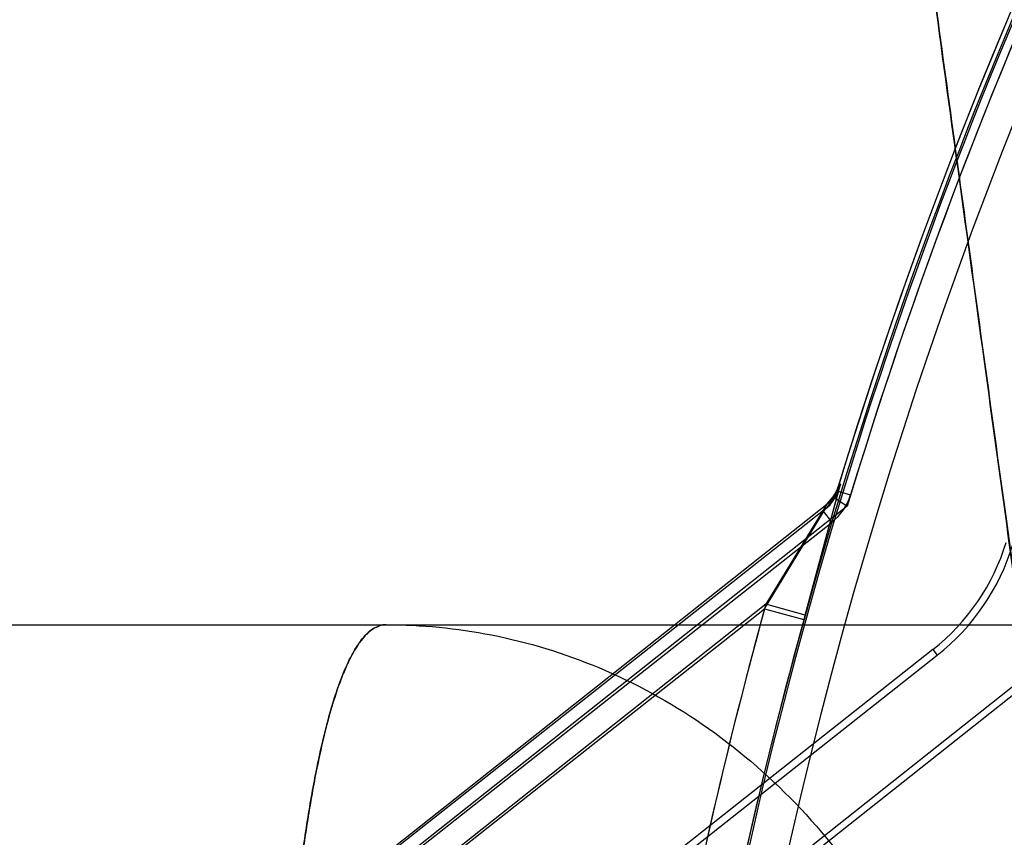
# Model space of a CAD drawing. Header units: millimetres. Extents: x 0 to 297, y 0 to 210.
# Tile 252 of 256: x 58.0526 to 58.1373, y 160.1042 to 160.1746. Entities that reach past the tile are written whole.
import ezdxf

# ---------------------------------------------------------------- set-up
doc = ezdxf.new("R2010")
doc.units = ezdxf.units.MM
doc.header["$LTSCALE"] = 16.335
doc.layers.get('0').update_dxf_attribs({"linetype": 'CONTINUOUS'})
for name, color, linetype in [('AXES_REF', 7, 'CONTINUOUS'), ('INTFCLR_1', 7, 'CONTINUOUS'), ('INTFCLR_144815', 7, 'CONTINUOUS'), ('INTFCLR_72935', 7, 'CONTINUOUS')]:
    doc.layers.add(name, color=color, linetype=linetype)

msp = doc.modelspace()

# ---------------------------------------------------------------- linework, layer by layer
at = {"color": 7, "linetype": 'Continuous'}
for centre, radius in [((57.4637306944, 154.7114647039), 6.787079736), ((57.4637306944, 154.7114647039), 6.7865), ((57.4637306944, 154.7114647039), 6.743039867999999), ((57.4637306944, 159.8200647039), 0.5985)]:
    msp.add_circle(centre, radius, dxfattribs=at)
msp.add_arc((57.4637306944, 154.7114647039), 6.72, 278.2771290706, 261.7228709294, dxfattribs=at)
at = {"layer": 'AXES_REF', "color": 9, "linetype": 'Continuous'}
msp.add_circle((57.4637306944, 154.7114647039), 6.191158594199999, dxfattribs=at)
at = {"layer": 'INTFCLR_1', "color": 9, "linetype": 'Continuous'}
for p, q in [((58.12310623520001, 160.1341387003), (58.120079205, 160.1229035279)), ((58.1229297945, 160.1339994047), (58.124110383, 160.1336392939)), ((58.1219287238, 160.1324139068), (58.0428637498, 160.0699941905)), ((58.1167079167, 160.1238329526), (58.12192872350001, 160.132413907)), ((58.1225156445, 160.1313046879), (58.1217508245, 160.13227346)), ((58.0450325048, 160.0672471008), (58.1167079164, 160.1238329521)), ((58.1167079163, 160.123832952), (58.1200792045, 160.1229035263)), ((58.1311906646, 160.1203163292), (58.1315701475, 160.1198356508))]:
    msp.add_line(p, q, dxfattribs=at)
at = {"layer": 'INTFCLR_1', "color": 6, "linetype": 'Continuous'}
for p, q in [((58.12292979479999, 160.1339994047), (58.123106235, 160.1341387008)), ((58.0525584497, 160.0760753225), (58.1225156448, 160.1313046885)), ((58.1311906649, 160.1203163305), (58.0574210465, 160.0620771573)), ((58.0580062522, 160.0617588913), (58.1315701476, 160.1198356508))]:
    msp.add_line(p, q, dxfattribs=at)
for centre, radius, start, end in [((58.5279264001, 160.0104647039), 0.423418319, 129.3396668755, 163.0369045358), ((58.5279264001, 160.0104647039), 0.4221840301, 129.3995061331, 163.0369045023), ((58.5279264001, 160.0104647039), 0.4195535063, 137.2913519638, 169.1014109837), ((58.1195820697, 160.1350205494), 0.0035, 308.2901632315, 343.0369077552), ((58.1195820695, 160.1350205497), 0.0047342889, 308.2901698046, 343.0369062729), ((58.1195820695, 160.1350205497), 0.0187342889, 308.2901664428, 343.0369006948), ((58.1195820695, 160.1350205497), 0.0193467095, 308.2901633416, 343.0369046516)]:
    msp.add_arc(centre, radius, start, end, dxfattribs=at)
at = {"layer": 'INTFCLR_1', "color": 9, "linetype": 'Continuous'}
for radius, start, end in [(0.4230504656, 136.3898582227, 175.7650415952), (0.4265594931, 164.5870752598, 175.7650421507)]:
    msp.add_arc((58.5279264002, 160.0104647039), radius, start, end, dxfattribs=at)
msp.add_open_spline([(58.12192872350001, 160.132413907), (58.12247510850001, 160.1328452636), (58.1229034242, 160.1334727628), (58.12310623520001, 160.1341387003)], degree=3, dxfattribs=at)
at = {"layer": 'INTFCLR_144815', "color": 9, "linetype": 'Continuous'}
msp.add_line((58.0517994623, 160.1224647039), (58.27427097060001, 160.1224647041), dxfattribs=at)
at = {"layer": 'INTFCLR_144815', "color": 7, "linetype": 'Continuous'}
for points, knots in [([(58.0861117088, 160.5483959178), (58.0857569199, 160.5484029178), (58.0856376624, 160.5472639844), (58.08552369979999, 160.5463002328), (58.0854944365, 160.5450415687), (58.0854946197, 160.5438481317), (58.0855200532, 160.5426017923), (58.0855631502, 160.5413239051), (58.085629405, 160.5398405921), (58.0857064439, 160.538426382), (58.085790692, 160.5370496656), (58.0858677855, 160.5358804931), (58.0859536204, 160.5346558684), (58.0860485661, 160.5333681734), (58.0861611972, 160.531911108), (58.0862950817, 160.5302555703), (58.08644634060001, 160.5284625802), (58.0866169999, 160.5265130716), (58.0868096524, 160.5243850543), (58.0870258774, 160.5220717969), (58.0872688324, 160.5195455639), (58.08754499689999, 160.5167482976), (58.0878580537, 160.5136573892), (58.08820678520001, 160.5102939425), (58.0885966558, 160.5066124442), (58.0890495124, 160.5024222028), (58.0895514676, 160.4978693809), (58.0901102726, 160.4928902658), (58.0907368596, 160.4873972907), (58.0914662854, 160.4811053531), (58.0922894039, 160.4741149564), (58.0932268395, 160.466266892), (58.094289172, 160.457494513), (58.0955180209, 160.4474802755), (58.0969142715, 160.4362425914), (58.0985089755, 160.4235568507), (58.10031847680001, 160.4093185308), (58.10231931, 160.3937335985), (58.1045097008, 160.3768264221), (58.1068518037, 160.3588946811), (58.1093638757, 160.3398015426), (58.11200818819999, 160.3198341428), (58.1147778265, 160.2990423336), (58.1176556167, 160.2775508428), (58.1206629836, 160.2551967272), (58.1238196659, 160.2318334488), (58.1271041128, 160.2076214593), (58.1304722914, 160.1828830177), (58.1339108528, 160.1577114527), (58.13744936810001, 160.1318878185), (58.1411404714, 160.1050290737), (58.1436572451, 160.0867667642), (58.1449477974, 160.0774146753)], [0, 0, 0, 0, 0.002241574, 0.0047132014, 0.0072224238, 0.0098766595, 0.0123398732, 0.0150736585, 0.0179599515, 0.0217167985, 0.0240207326, 0.0266725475, 0.029118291, 0.0317754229, 0.0348287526, 0.0383497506, 0.0422672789, 0.04619496, 0.0507115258, 0.0557645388, 0.0608710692, 0.06674290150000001, 0.0735202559, 0.0804956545, 0.0881030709, 0.09690564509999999, 0.1071187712, 0.1170366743, 0.1285552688, 0.1420419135, 0.1570478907, 0.1730174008, 0.1919691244, 0.2128662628, 0.236750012, 0.2635013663, 0.293630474, 0.3274143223, 0.3627565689, 0.4013226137, 0.4416480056, 0.4844039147, 0.5285543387, 0.5741462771, 0.6213734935, 0.6710334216, 0.7230689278, 0.7757171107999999, 0.8287434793, 0.8835499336, 0.9403646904, 1, 1, 1, 1]), ([(58.1449477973, 160.077414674), (58.1437719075, 160.0859329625), (58.1415672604, 160.1019304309), (58.1384631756, 160.124500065), (58.1357350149, 160.1443831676), (58.1333231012, 160.1619992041), (58.1311752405, 160.1777188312), (58.1292591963, 160.1917688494), (58.1275276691, 160.2044882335), (58.1259427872, 160.2161509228), (58.1244961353, 160.2268155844), (58.1231955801, 160.2364196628), (58.1220454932, 160.2449259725), (58.12102011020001, 160.252520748), (58.12010483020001, 160.2593092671), (58.11929070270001, 160.2653559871), (58.1185648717, 160.2707534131), (58.1179134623, 160.2756027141), (58.1173328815, 160.2799290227), (58.1168051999, 160.2838646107), (58.1163341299, 160.287380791), (58.1159127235, 160.2905285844), (58.11553096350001, 160.2933820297), (58.1151845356, 160.295972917), (58.11486847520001, 160.2983380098), (58.1145835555, 160.3004710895), (58.1143227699, 160.3024243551), (58.1140838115, 160.304214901), (58.113865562, 160.3058508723), (58.1136583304, 160.3074047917), (58.1134646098, 160.3088579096), (58.1132258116, 160.3106497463), (58.1130567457, 160.3119188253), (58.112940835, 160.3127894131)], [0, 0, 0, 0, 0.1086009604, 0.2039477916, 0.2877238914, 0.3620651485, 0.4285031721, 0.4880977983, 0.5411506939, 0.5906228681, 0.6367442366, 0.6770723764, 0.71302358, 0.7451511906, 0.7738599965, 0.7995341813, 0.8222066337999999, 0.8426397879, 0.8613279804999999, 0.8773350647, 0.892788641, 0.9061319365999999, 0.9174444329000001, 0.9291470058, 0.9391444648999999, 0.9475796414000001, 0.9563257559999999, 0.9640319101, 0.9703936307, 0.9771701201, 0.9838307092, 0.9889079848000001, 1, 1, 1, 1])]:
    msp.add_open_spline(points, degree=3, knots=knots, dxfattribs=at)
at = {"layer": 'INTFCLR_144815', "color": 9, "linetype": 'Continuous'}
for points, knots in [([(58.0841282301, 160.1224647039), (58.0837418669, 160.1224647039), (58.0828618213, 160.122150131), (58.0817937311, 160.1209967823), (58.0810154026, 160.1196309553), (58.0803947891, 160.1182251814), (58.0797140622, 160.1163960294), (58.0789233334, 160.113678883), (58.0780775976, 160.1099116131), (58.077449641, 160.1063548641), (58.07704001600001, 160.1036219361), (58.0768058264, 160.1019201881), (58.0764464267, 160.0991487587), (58.07595847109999, 160.0947392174), (58.0754181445, 160.0885244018), (58.0750895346, 160.0836136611), (58.0748959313, 160.0801732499), (58.0747703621, 160.0777564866), (58.07457177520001, 160.0734088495), (58.074356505, 160.0670454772), (58.0742283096, 160.0605617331), (58.0741750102, 160.0552327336), (58.0741555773, 160.0497566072), (58.07418023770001, 160.0456247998), (58.0742137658, 160.0428609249)], [0, 0, 0, 0, 0.0141696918, 0.0322450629, 0.0566277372, 0.0716000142, 0.0885734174, 0.1281693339, 0.1752635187, 0.23012205, 0.2605881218, 0.2766094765, 0.2931202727, 0.3630793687, 0.4392923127, 0.5218901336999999, 0.54356936, 0.5656673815, 0.6106430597, 0.703181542, 0.7991653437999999, 0.8484703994, 0.8986287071, 1, 1, 1, 1]), ([(58.07421376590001, 160.0428609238), (58.0741804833, 160.0456041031), (58.0741478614, 160.051031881), (58.0742000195, 160.0590856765), (58.0743289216, 160.065682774), (58.07448507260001, 160.0708471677), (58.0746710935, 160.075781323), (58.07496131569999, 160.0816791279), (58.0753415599, 160.0873928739), (58.0756973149, 160.0917364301), (58.0760682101, 160.0957270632), (58.07657774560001, 160.1003400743), (58.077184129, 160.104691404), (58.0777165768, 160.1078667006), (58.0782377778, 160.1106235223), (58.0789156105, 160.1136504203), (58.0798210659, 160.1167622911), (58.0806630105, 160.1189154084), (58.0813856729, 160.1202817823), (58.0820328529, 160.1212541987), (58.082858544, 160.1221489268), (58.0837415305, 160.1224647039), (58.0841282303, 160.1224647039)], [0, 0, 0, 0, 0.1006106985, 0.199055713, 0.2953636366, 0.342590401, 0.3885395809, 0.4764458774, 0.5591383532, 0.5985355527, 0.6362718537, 0.7061191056, 0.7687234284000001, 0.7973639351, 0.8241873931, 0.8716144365, 0.9110602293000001, 0.9429569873, 0.9561975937, 0.9676399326, 0.9858181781, 1, 1, 1, 1]), ([(58.0841282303, 160.1224647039), (58.08715846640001, 160.1224647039), (58.0934246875, 160.1218526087), (58.10269954, 160.1190159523), (58.1116324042, 160.1141200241), (58.119653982, 160.1072847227), (58.1262727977, 160.0988651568), (58.131160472, 160.0893883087), (58.1341995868, 160.0794553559), (58.1350744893, 160.0726997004), (58.1352327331, 160.0693955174)], [0, 0, 0, 0, 0.1120066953, 0.2310131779, 0.3561439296, 0.4858595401, 0.6179059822, 0.7494999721, 0.8777274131, 1, 1, 1, 1])]:
    msp.add_open_spline(points, degree=3, knots=knots, dxfattribs=at)
at = {"layer": 'INTFCLR_72935', "color": 9, "linetype": 'Continuous'}
for p, q in [((58.12018688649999, 160.1232933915), (58.1232374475, 160.1345673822)), ((58.0427243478, 160.0699936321), (58.1220656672, 160.1328498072)), ((58.1220656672, 160.1328498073), (58.1168164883, 160.1242260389)), ((58.1168164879, 160.1242260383), (58.0448977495, 160.0672502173)), ((58.12018688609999, 160.12329339), (58.1168164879, 160.1242260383))]:
    msp.add_line(p, q, dxfattribs=at)
at = {"layer": 'INTFCLR_72935', "color": 6, "linetype": 'Continuous'}
for p, q in [((58.12323744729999, 160.1345673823), (58.1230605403, 160.1344272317)), ((58.1220656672, 160.1328498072), (58.1227434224, 160.1333867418)), ((58.1227434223, 160.1333867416), (58.1238127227, 160.1326591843)), ((58.1238127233, 160.132659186), (58.0504890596, 160.0745703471)), ((58.0907354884, 160.0796631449), (58.1420821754, 160.1203412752)), ((58.1426172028, 160.11998382), (58.091149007, 160.0792094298))]:
    msp.add_line(p, q, dxfattribs=at)
for centre, radius, start, end in [((58.5279264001, 160.0104647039), 0.423418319, 129.3396669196, 163.123559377), ((58.5279264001, 160.0104647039), 0.4221840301, 129.3995061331, 163.1759166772), ((58.5279264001, 160.0104647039), 0.4228972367, 136.3700789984, 170.0609962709), ((58.119713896, 160.1354519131), 0.0035, 308.3871445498, 342.9763708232)]:
    msp.add_arc(centre, radius, start, end, dxfattribs=at)
at = {"layer": 'INTFCLR_72935', "color": 9, "linetype": 'Continuous'}
for centre, radius, start, end in [((58.5279264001, 160.0104647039), 0.426559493, 164.5322986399, 175.7650421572), ((58.5279264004, 160.0104647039), 0.423062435, 164.5322980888, 175.7650415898)]:
    msp.add_arc(centre, radius, start, end, dxfattribs=at)
msp.add_open_spline([(58.1232374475, 160.1345673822), (58.12303483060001, 160.1339045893), (58.12260891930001, 160.1332801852), (58.1220656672, 160.1328498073)], degree=3, dxfattribs=at)

doc.saveas('drawing.dxf')
